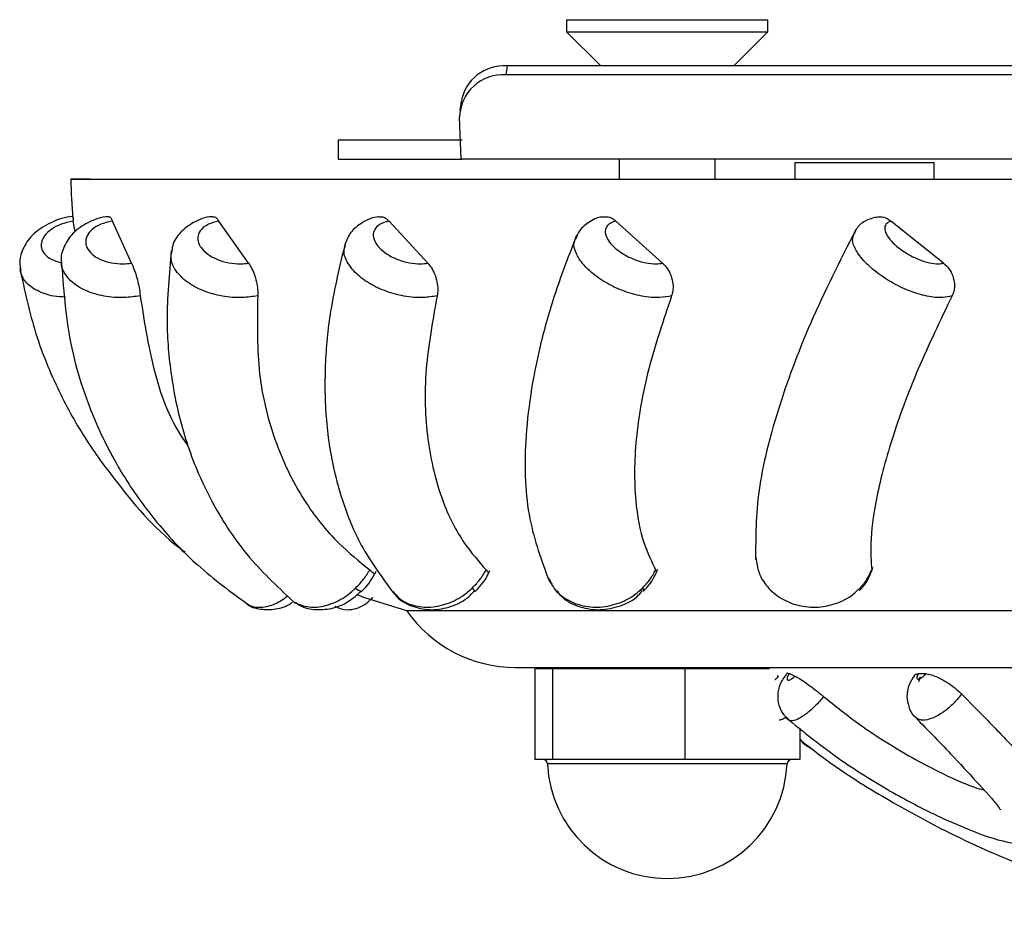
# Model space of a CAD drawing. Header units: millimetres. Extents: x 59 to 109, y 26 to 144.
# Tile 151 of 158: x 70.93 to 72.98, y 142.2 to 144.1. Entities that reach past the tile are written whole.
import ezdxf

# ---------------------------------------------------------------- set-up
doc = ezdxf.new("R2010")
doc.units = ezdxf.units.MM

msp = doc.modelspace()

# ---------------------------------------------------------------- linework, layer by layer
at = {"color": 7, "linetype": 'Continuous', "lineweight": 25}
for p, q in [((72.06558, 144.0958), (72.06558, 144.0708)), ((72.06558, 144.0958), (72.09253, 144.0958)), ((72.09253, 144.0958), (72.48558, 144.0958)), ((72.48558, 144.0708), (72.48558, 144.0958)), ((72.06558, 144.0708), (72.13671, 143.99967)), ((72.06558, 144.0708), (72.09253, 144.0708)), ((72.09253, 144.0708), (72.48558, 144.0708)), ((72.41445, 143.99967), (72.48558, 144.0708)), ((71.94143, 143.99967), (71.93886, 143.98067)), ((77.55647, 143.99967), (71.94143, 143.99967)), ((77.55391, 143.98067), (71.93886, 143.98067)), ((71.84578, 143.92504), (71.84322, 143.90604)), ((71.84605, 143.80467), (71.84259, 143.89267)), ((71.58955, 143.84467), (71.58955, 143.80467)), ((71.84779, 143.84467), (71.58955, 143.84467)), ((71.58955, 143.80467), (71.84779, 143.80467)), ((77.66056, 143.80467), (71.84605, 143.80467)), ((72.17558, 143.80467), (72.17558, 143.76344)), ((72.37558, 143.76344), (72.37558, 143.80467)), ((72.54175, 143.79769), (72.54175, 143.76344)), ((72.54175, 143.79769), (72.68675, 143.79769)), ((72.68675, 143.79769), (72.83175, 143.79769)), ((72.83175, 143.76344), (72.83175, 143.79769)), ((71.07207, 143.76344), (71.03208, 143.76318)), ((71.03208, 143.76318), (74.78208, 143.76318)), ((71.07207, 143.76344), (74.78208, 143.76344)), ((71.04124, 143.65349), (71.03709, 143.67542)), ((71.15835, 143.58802), (71.11858, 143.67542)), ((71.40234, 143.58802), (71.34085, 143.67542)), ((71.77622, 143.58802), (71.69537, 143.67542)), ((72.2656, 143.58802), (72.16851, 143.67542)), ((72.85169, 143.58802), (72.74208, 143.67542)), ((71.73208, 142.86318), (74.78208, 142.86318)), ((71.95927, 142.74473), (77.60488, 142.74473)), ((71.99938, 142.74191), (71.99938, 142.55291)), ((72.03606, 142.74191), (71.99938, 142.74191)), ((72.03606, 142.74191), (72.03606, 142.55291)), ((72.31226, 142.74191), (72.03606, 142.74191)), ((72.31226, 142.74191), (72.31226, 142.55291)), ((72.48881, 142.74191), (72.31226, 142.74191)), ((72.53022, 142.73185), (72.54139, 142.72677)), ((72.81415, 142.73135), (72.79904, 142.73128)), ((72.50475, 142.72764), (72.50739, 142.72581)), ((72.79981, 142.71554), (72.80393, 142.72555)), ((72.55178, 142.61796), (72.55178, 142.55291)), ((72.55976, 142.58631), (72.58126, 142.5719)), ((72.03606, 142.55291), (71.99938, 142.55291)), ((72.31226, 142.55291), (72.03606, 142.55291)), ((72.55178, 142.55291), (72.31226, 142.55291))]:
    msp.add_line(p, q, dxfattribs=at)
at = {"color": 1, "linetype": 'Continuous', "lineweight": 25}
msp.add_line((72.52534, 142.54335), (72.02582, 142.54335), dxfattribs=at)
at = {"color": 7, "linetype": 'Continuous', "lineweight": 25, "flags": 128}
for points in [[(71.62856, 142.89673), (71.6446, 142.89064), (71.73208, 142.86318)], [(72.6775, 142.91032), (72.67735, 142.9068), (72.67635, 142.90503)]]:
    msp.add_lwpolyline(points, dxfattribs=at)
at = {"color": 1, "linetype": 'Continuous', "lineweight": 25, "flags": 128}
msp.add_lwpolyline([(72.22406, 142.91032), (72.2257, 142.9068), (72.22598, 142.90453), (72.22558, 142.90387)], dxfattribs=at)
at = {"color": 7, "linetype": 'Continuous', "lineweight": 25}
for centre, radius, start, end in [((71.93278, 143.89066), 0.09021, 86.13214, 178.72466), ((71.93585, 143.90821), 0.09162, 86.51025, 169.41704), ((71.96849, 143.76928), 0.93644, 180.3733, 185.431), ((71.63933, 142.92158), 0.01764, 219.64533, 267.77916), ((71.95927, 143.02185), 0.27712, 214.92886, 270), ((72.01583, 142.54291), 0.01, 2.53602, 90), ((72.53533, 142.54291), 0.01, 90, 177.46398), ((72.27558, 142.55441), 0.25, 182.53602, 357.46398)]:
    msp.add_arc(centre, radius, start, end, dxfattribs=at)
at = {"color": 1, "linetype": 'Continuous', "lineweight": 25}
msp.add_arc((71.7524, 142.79436), 0.16439, 41.64075, 44.86172, dxfattribs=at)
at = {"color": 7, "linetype": 'Continuous', "lineweight": 25}
for points, knots in [([(71.03595, 143.68498), (71.0357, 143.68497), (71.02053, 143.68477), (70.99037, 143.67361), (70.95478, 143.65245), (70.93253, 143.62288), (70.92326, 143.59452), (70.92671, 143.57784), (70.92799, 143.57164)], [0, 0, 0, 0, 0.004066, 0.2436604, 0.4953066, 0.7022626, 0.8893764, 1, 1, 1, 1]), ([(71.11144, 143.68491), (71.11106, 143.6849), (71.0953, 143.68467), (71.06801, 143.67377), (71.03568, 143.65282), (71.01734, 143.62424), (71.00988, 143.60147), (71.01237, 143.59079), (71.01251, 143.59019)], [0, 0, 0, 0, 0.00718727, 0.29203282, 0.54519177, 0.77554077, 0.98733772, 1, 1, 1, 1]), ([(71.03595, 143.68457), (71.03594, 143.68472), (71.03589, 143.68553), (71.03629, 143.68217), (71.03686, 143.67733), (71.03709, 143.67542)], [0, 0, 0, 0, 0.11973537, 0.65252728, 1, 1, 1, 1]), ([(71.11858, 143.67542), (71.11815, 143.67535), (71.10961, 143.67406), (71.09371, 143.66966), (71.07555, 143.65898), (71.06442, 143.64521), (71.06195, 143.63181), (71.06556, 143.61862), (71.07507, 143.60626), (71.09303, 143.59501), (71.116, 143.58795), (71.13888, 143.5858), (71.15274, 143.58738), (71.15835, 143.58802)], [0, 0, 0, 0, 0.0056923, 0.1126548, 0.2196128, 0.3265234, 0.4333623, 0.5001861, 0.6069341, 0.7136804, 0.8204542, 0.9272933, 1, 1, 1, 1]), ([(71.11145, 143.68445), (71.11177, 143.68467), (71.11313, 143.68558), (71.11567, 143.68219), (71.11775, 143.67734), (71.11858, 143.67542)], [0, 0, 0, 0, 0.155279, 0.6665571, 1, 1, 1, 1]), ([(71.32744, 143.6848), (71.32695, 143.68479), (71.31244, 143.68456), (71.28803, 143.6743), (71.25989, 143.65407), (71.2438, 143.63008), (71.24257, 143.61411), (71.24216, 143.60866)], [0, 0, 0, 0, 0.0110501, 0.3263701, 0.6105951, 0.8669043, 1, 1, 1, 1]), ([(71.34085, 143.67542), (71.34045, 143.67535), (71.33245, 143.67406), (71.31808, 143.66966), (71.30314, 143.65898), (71.29585, 143.64521), (71.29692, 143.63181), (71.30387, 143.61862), (71.31636, 143.60626), (71.3368, 143.59501), (71.36104, 143.58795), (71.38392, 143.5858), (71.39704, 143.58738), (71.40234, 143.58802)], [0, 0, 0, 0, 0.005692, 0.1126536, 0.2196122, 0.326525, 0.4333635, 0.5001873, 0.6069325, 0.7136812, 0.8204536, 0.927294, 1, 1, 1, 1]), ([(71.32746, 143.68432), (71.32827, 143.68461), (71.33117, 143.68563), (71.33594, 143.68221), (71.33946, 143.67734), (71.34085, 143.67542)], [0, 0, 0, 0, 0.19130895, 0.68079296, 1, 1, 1, 1]), ([(71.67551, 143.68462), (71.67494, 143.68461), (71.66159, 143.68435), (71.64036, 143.67419), (71.61447, 143.65451), (71.60698, 143.6357), (71.60346, 143.62688)], [0, 0, 0, 0, 0.0167387, 0.3881576, 0.7128595, 1, 1, 1, 1]), ([(71.69537, 143.67542), (71.69501, 143.67535), (71.68786, 143.67406), (71.67558, 143.66966), (71.66442, 143.65898), (71.66126, 143.64521), (71.66583, 143.63181), (71.67585, 143.61862), (71.69083, 143.60626), (71.71296, 143.59501), (71.73755, 143.58795), (71.75955, 143.5858), (71.77141, 143.58738), (71.77622, 143.58802)], [0, 0, 0, 0, 0.0056918, 0.1126532, 0.2196123, 0.3265244, 0.4333642, 0.5001865, 0.6069331, 0.7136796, 0.8204534, 0.9272944, 1, 1, 1, 1]), ([(71.67554, 143.68416), (71.67705, 143.68454), (71.68161, 143.6857), (71.68865, 143.68223), (71.69347, 143.67735), (71.69537, 143.67542)], [0, 0, 0, 0, 0.2307219, 0.6963501, 1, 1, 1, 1]), ([(72.14202, 143.6842), (72.14123, 143.68418), (72.12959, 143.68391), (72.11131, 143.67361), (72.09145, 143.65737), (72.08683, 143.64387), (72.08532, 143.63947)], [0, 0, 0, 0, 0.0305652, 0.449559, 0.8202311, 1, 1, 1, 1]), ([(72.14204, 143.68395), (72.1445, 143.68447), (72.15086, 143.6858), (72.16024, 143.68226), (72.16617, 143.67735), (72.16851, 143.67542)], [0, 0, 0, 0, 0.2770998, 0.7146607, 1, 1, 1, 1]), ([(72.16851, 143.67542), (72.1682, 143.67535), (72.16219, 143.67406), (72.15245, 143.66966), (72.14551, 143.65898), (72.14659, 143.64521), (72.15449, 143.63181), (72.16719, 143.61862), (72.18409, 143.60626), (72.20708, 143.59501), (72.23105, 143.58795), (72.25134, 143.5858), (72.26149, 143.58738), (72.2656, 143.58802)], [0, 0, 0, 0, 0.0056907, 0.1126522, 0.2196123, 0.3265241, 0.4333624, 0.5001872, 0.6069341, 0.7136804, 0.8204545, 0.9272953, 1, 1, 1, 1]), ([(72.7084, 143.68328), (72.70157, 143.6812), (72.68694, 143.67674), (72.67118, 143.66381), (72.66679, 143.65299), (72.66563, 143.65012)], [0, 0, 0, 0, 0.3913672, 0.8386142, 1, 1, 1, 1]), ([(72.70831, 143.68363), (72.7122, 143.68436), (72.72067, 143.68596), (72.73258, 143.68228), (72.73939, 143.67736), (72.74208, 143.67542)], [0, 0, 0, 0, 0.3387307, 0.7389811, 1, 1, 1, 1]), ([(72.74208, 143.67542), (72.74185, 143.67535), (72.73719, 143.67406), (72.73038, 143.66966), (72.72793, 143.65898), (72.73321, 143.64521), (72.74413, 143.63181), (72.75902, 143.61862), (72.7772, 143.60626), (72.80014, 143.59501), (72.8226, 143.58795), (72.84038, 143.5858), (72.84843, 143.58738), (72.85169, 143.58802)], [0, 0, 0, 0, 0.0056932, 0.1126561, 0.219613, 0.3265246, 0.4333635, 0.5001878, 0.6069342, 0.7136805, 0.8204536, 0.9272932, 1, 1, 1, 1]), ([(72.66846, 143.65793), (72.63545, 143.59228), (72.56919, 143.46052), (72.50231, 143.27784), (72.45981, 143.10893), (72.45979, 143.01643), (72.45978, 142.96985)], [0, 0, 0, 0, 0.2475601, 0.4968198, 0.7465883, 1, 1, 1, 1]), ([(71.6045, 143.63178), (71.59286, 143.5836), (71.57171, 143.49607), (71.56134, 143.38267), (71.56143, 143.2976), (71.56719, 143.23043), (71.57784, 143.16413), (71.59879, 143.08543), (71.63761, 142.99037), (71.68147, 142.93131), (71.70571, 142.89866)], [0, 0, 0, 0, 0.1702532, 0.3093001, 0.418006, 0.4954774, 0.5746369, 0.6843607, 0.8255426, 1, 1, 1, 1]), ([(72.08657, 143.64617), (72.07102, 143.60602), (72.04062, 143.52748), (71.99958, 143.38136), (71.975, 143.2197), (71.98122, 143.05474), (72.01357, 142.96761), (72.02897, 142.92612)], [0, 0, 0, 0, 0.145188, 0.2839928, 0.5462029, 0.7839436, 1, 1, 1, 1]), ([(71.24138, 143.61466), (71.23693, 143.56551), (71.22884, 143.47619), (71.23868, 143.36071), (71.25541, 143.27429), (71.27531, 143.20647), (71.30044, 143.14057), (71.33932, 143.06342), (71.40109, 142.97127), (71.46113, 142.9149), (71.49429, 142.88377)], [0, 0, 0, 0, 0.1706964, 0.310154, 0.4193143, 0.4973261, 0.5761876, 0.6856733, 0.8264257, 1, 1, 1, 1]), ([(71.01201, 143.59598), (71.01627, 143.53769), (71.02546, 143.41197), (71.07765, 143.26027), (71.1438, 143.13692), (71.21166, 143.04342), (71.29628, 142.9533), (71.36596, 142.9021), (71.40188, 142.87571)], [0, 0, 0, 0, 0.2020474, 0.4357875, 0.5652502, 0.701727, 0.846274, 1, 1, 1, 1]), ([(70.92547, 143.57763), (70.93527, 143.53158), (70.95405, 143.4433), (71.00383, 143.32315), (71.06165, 143.21881), (71.14589, 143.10557), (71.21311, 143.02594), (71.26962, 142.98629), (71.2705, 142.98567)], [0, 0, 0, 0, 0.2035226, 0.3901242, 0.561772, 0.7175595, 0.9956008, 1, 1, 1, 1]), ([(71.15835, 143.58802), (71.16008, 143.58435), (71.16354, 143.577), (71.16853, 143.5616), (71.17273, 143.54514), (71.17551, 143.53065), (71.17633, 143.52299), (71.17665, 143.51993)], [0, 0, 0, 0, 0.2141798, 0.4283565, 0.6425853, 0.8570614, 1, 1, 1, 1]), ([(71.40234, 143.58802), (71.40481, 143.58435), (71.40973, 143.577), (71.4158, 143.5616), (71.42007, 143.54514), (71.42197, 143.53065), (71.42173, 143.52299), (71.42164, 143.51993)], [0, 0, 0, 0, 0.21417977, 0.42835474, 0.64258423, 0.85706049, 1, 1, 1, 1]), ([(71.77622, 143.58802), (71.77932, 143.58435), (71.78551, 143.577), (71.79244, 143.5616), (71.7966, 143.54514), (71.79756, 143.53065), (71.79627, 143.52299), (71.79576, 143.51993)], [0, 0, 0, 0, 0.21417483, 0.42835378, 0.64258279, 0.85705839, 1, 1, 1, 1]), ([(72.2656, 143.58802), (72.26922, 143.58435), (72.27645, 143.577), (72.28396, 143.5616), (72.28786, 143.54514), (72.28784, 143.53065), (72.28556, 143.52299), (72.28465, 143.51993)], [0, 0, 0, 0, 0.21417654, 0.42835434, 0.64258329, 0.85705867, 1, 1, 1, 1]), ([(72.85169, 143.58802), (72.85569, 143.58435), (72.86368, 143.577), (72.87149, 143.5616), (72.87497, 143.54514), (72.87398, 143.53065), (72.87078, 143.52299), (72.86951, 143.51993)], [0, 0, 0, 0, 0.21417733, 0.42835443, 0.64258405, 0.85706069, 1, 1, 1, 1]), ([(71.17665, 143.51993), (71.1846, 143.46862), (71.20085, 143.36364), (71.23853, 143.25893), (71.27272, 143.2115), (71.27604, 143.20689)], [0, 0, 0, 0, 0.4632281, 0.9478353, 1, 1, 1, 1]), ([(71.42164, 143.51993), (71.42065, 143.46829), (71.41862, 143.36263), (71.45265, 143.21849), (71.51109, 143.0973), (71.58118, 143.0081), (71.63326, 142.96593), (71.65531, 142.94809)], [0, 0, 0, 0, 0.2194552, 0.4490397, 0.6760107, 0.8628628, 1, 1, 1, 1]), ([(71.79576, 143.51993), (71.78639, 143.46829), (71.76721, 143.36263), (71.77205, 143.21849), (71.8012, 143.0973), (71.84543, 143.0081), (71.88225, 142.96593), (71.89784, 142.94809)], [0, 0, 0, 0, 0.2194553, 0.4490395, 0.6760104, 0.8628625, 1, 1, 1, 1]), ([(72.28465, 143.51993), (72.26725, 143.46829), (72.23167, 143.36263), (72.20712, 143.21849), (72.20586, 143.0973), (72.22253, 143.0081), (72.24268, 142.96593), (72.25122, 142.94809)], [0, 0, 0, 0, 0.2194551, 0.4490395, 0.6760101, 0.8628622, 1, 1, 1, 1]), ([(72.86951, 143.51993), (72.84476, 143.46829), (72.79413, 143.36263), (72.74114, 143.21849), (72.70953, 143.0973), (72.69799, 143.0081), (72.7007, 142.96593), (72.70185, 142.94809)], [0, 0, 0, 0, 0.2194554, 0.4490396, 0.6760103, 0.8628621, 1, 1, 1, 1]), ([(72.46032, 142.97401), (72.46173, 142.96316), (72.46479, 142.9397), (72.48605, 142.90828), (72.51424, 142.88657), (72.54792, 142.87305), (72.58512, 142.86831), (72.6271, 142.87605), (72.65827, 142.89218), (72.67279, 142.90588), (72.6775, 142.91032)], [0, 0, 0, 0, 0.12307564, 0.26617511, 0.40928342, 0.5010288, 0.64431093, 0.78767386, 0.93106568, 1, 1, 1, 1]), ([(71.62574, 142.91032), (71.63146, 142.91624), (71.64264, 142.92782), (71.65115, 142.94143), (71.65531, 142.94809)], [0, 0, 0, 0, 0.5114509, 1, 1, 1, 1]), ([(71.63855, 142.90395), (71.63884, 142.9042), (71.6497, 142.91388), (71.65986, 142.92847), (71.66743, 142.94325), (71.66854, 142.94542)], [0, 0, 0, 0, 0.0225204, 0.8565659, 1, 1, 1, 1]), ([(71.65531, 142.94809), (71.65793, 142.94603), (71.66316, 142.94192), (71.66573, 142.93883), (71.66457, 142.93848), (71.66439, 142.93842)], [0, 0, 0, 0, 0.4576696, 0.9153343, 1, 1, 1, 1]), ([(71.86893, 142.91032), (71.87468, 142.91624), (71.88592, 142.92782), (71.89393, 142.94143), (71.89784, 142.94809)], [0, 0, 0, 0, 0.5114465, 1, 1, 1, 1]), ([(71.87518, 142.90361), (71.87549, 142.90388), (71.88654, 142.91346), (71.89709, 142.92871), (71.90446, 142.94433), (71.90584, 142.94726)], [0, 0, 0, 0, 0.0229895, 0.8162779, 1, 1, 1, 1]), ([(71.89784, 142.94809), (71.89976, 142.94592), (71.90298, 142.94228), (71.90198, 142.94051), (71.90157, 142.9398)], [0, 0, 0, 0, 0.5972599, 1, 1, 1, 1]), ([(72.22406, 142.91032), (72.22963, 142.91624), (72.24051, 142.92782), (72.2477, 142.94143), (72.25122, 142.94809)], [0, 0, 0, 0, 0.5114474, 1, 1, 1, 1]), ([(72.22558, 142.90399), (72.2259, 142.90426), (72.23675, 142.91377), (72.24729, 142.92972), (72.2541, 142.94616), (72.25565, 142.9499)], [0, 0, 0, 0, 0.0224966, 0.7777497, 1, 1, 1, 1]), ([(72.25122, 142.94809), (72.25238, 142.94581), (72.25371, 142.94323), (72.2521, 142.94191), (72.25191, 142.94176)], [0, 0, 0, 0, 0.882538, 1, 1, 1, 1]), ([(72.67626, 142.90507), (72.67657, 142.90536), (72.68695, 142.91492), (72.69703, 142.93164), (72.7029, 142.94886), (72.70442, 142.95335)], [0, 0, 0, 0, 0.0226123, 0.7454524, 1, 1, 1, 1]), ([(72.6775, 142.91032), (72.68266, 142.91624), (72.69276, 142.92782), (72.69887, 142.94143), (72.70185, 142.94809)], [0, 0, 0, 0, 0.5114476, 1, 1, 1, 1]), ([(72.02723, 142.93226), (72.02761, 142.93037), (72.02868, 142.92503), (72.03255, 142.92109), (72.03506, 142.91854)], [0, 0, 0, 0, 0.3526685, 1, 1, 1, 1]), ([(72.02874, 142.93047), (72.03198, 142.92326), (72.04027, 142.9048), (72.06363, 142.88668), (72.09475, 142.87301), (72.13052, 142.86832), (72.17194, 142.87605), (72.2037, 142.89218), (72.21907, 142.90588), (72.22406, 142.91032)], [0, 0, 0, 0, 0.111123, 0.2844699, 0.3956003, 0.5691574, 0.7428114, 0.9165, 1, 1, 1, 1]), ([(71.50038, 142.88083), (71.50189, 142.87947), (71.51232, 142.87012), (71.5393, 142.86427), (71.5758, 142.86605), (71.61084, 142.87969), (71.62941, 142.89672), (71.63806, 142.90464)], [0, 0, 0, 0, 0.0413813, 0.2846666, 0.5265946, 0.7797771, 1, 1, 1, 1]), ([(71.70397, 142.90296), (71.70544, 142.90049), (71.71377, 142.88655), (71.741, 142.87182), (71.77979, 142.86274), (71.82059, 142.86895), (71.85392, 142.88352), (71.86893, 142.89942), (71.87404, 142.90485)], [0, 0, 0, 0, 0.0456894, 0.2582615, 0.4641991, 0.6725993, 0.8883324, 1, 1, 1, 1]), ([(72.0459, 142.90446), (72.04847, 142.90082), (72.05893, 142.88602), (72.0888, 142.87102), (72.13018, 142.8626), (72.17318, 142.86986), (72.20665, 142.8849), (72.2203, 142.90061), (72.22427, 142.90518)], [0, 0, 0, 0, 0.0678325, 0.2755921, 0.4829077, 0.6943988, 0.9110749, 1, 1, 1, 1]), ([(71.39716, 142.87909), (71.39735, 142.8789), (71.4052, 142.87086), (71.42785, 142.86493), (71.45932, 142.86544), (71.48198, 142.87181), (71.49242, 142.87982), (71.4937, 142.8808)], [0, 0, 0, 0, 0.0078396, 0.3325241, 0.6321812, 0.9549599, 1, 1, 1, 1]), ([(71.58268, 142.87252), (71.58762, 142.87007), (71.59877, 142.86453), (71.61793, 142.86492), (71.63628, 142.87076), (71.65075, 142.87941), (71.65856, 142.88784), (71.66193, 142.89148)], [0, 0, 0, 0, 0.1742364, 0.3930908, 0.5946777, 0.8250989, 1, 1, 1, 1]), ([(72.52519, 142.73266), (72.51982, 142.72531), (72.50983, 142.71163), (72.50478, 142.68795), (72.50731, 142.66576), (72.51544, 142.64736), (72.52498, 142.63942), (72.52877, 142.63626)], [0, 0, 0, 0, 0.2499022, 0.4651162, 0.6596914, 0.8646456, 1, 1, 1, 1]), ([(72.53022, 142.73185), (72.5297, 142.73116), (72.52818, 142.72918), (72.52631, 142.72586), (72.52517, 142.72239), (72.52528, 142.7201), (72.52626, 142.71862), (72.52808, 142.71803), (72.5311, 142.7187), (72.53471, 142.72067), (72.53832, 142.72349), (72.54043, 142.72575), (72.54139, 142.72677)], [0, 0, 0, 0, 0.0581914, 0.1690366, 0.2797795, 0.3907275, 0.4598701, 0.5719557, 0.684033, 0.7962007, 0.9081841, 1, 1, 1, 1]), ([(72.52537, 142.73256), (72.52534, 142.73283), (72.52519, 142.73405), (72.52802, 142.73281), (72.53022, 142.73185)], [0, 0, 0, 0, 0.22195577, 1, 1, 1, 1]), ([(72.79063, 142.72798), (72.7921, 142.72933), (72.79407, 142.73114), (72.79804, 142.73125), (72.79904, 142.73128)], [0, 0, 0, 0, 0.7482389, 1, 1, 1, 1]), ([(72.79904, 142.73128), (72.79877, 142.73087), (72.79764, 142.7292), (72.79623, 142.72635), (72.79558, 142.72331), (72.79624, 142.72122), (72.79789, 142.72045), (72.80027, 142.72063), (72.80324, 142.72174), (72.80704, 142.72416), (72.81092, 142.72748), (72.81307, 142.73005), (72.81415, 142.73135)], [0, 0, 0, 0, 0.035543, 0.146055, 0.2571291, 0.3689328, 0.4813207, 0.5526946, 0.6644027, 0.7761348, 0.887358, 1, 1, 1, 1]), ([(72.81415, 142.73135), (72.818, 142.73096), (72.82569, 142.73019), (72.84169, 142.72373), (72.85874, 142.71418), (72.87564, 142.70228), (72.88465, 142.69387), (72.88912, 142.68969)], [0, 0, 0, 0, 0.2005502, 0.4011039, 0.6015304, 0.8019276, 1, 1, 1, 1]), ([(72.54139, 142.72677), (72.54437, 142.72525), (72.55033, 142.72221), (72.56421, 142.71295), (72.57985, 142.70149), (72.59271, 142.69138), (72.59956, 142.68568), (72.60143, 142.68413)], [0, 0, 0, 0, 0.228635, 0.4572782, 0.6857382, 0.9141583, 1, 1, 1, 1]), ([(72.79099, 142.72776), (72.7868, 142.72158), (72.77793, 142.7085), (72.774, 142.68529), (72.7782, 142.66293), (72.78532, 142.64733), (72.79268, 142.64184), (72.79406, 142.64082)], [0, 0, 0, 0, 0.23343366, 0.4945616, 0.71456445, 0.94657249, 1, 1, 1, 1]), ([(72.88912, 142.68969), (72.90605, 142.67252), (72.94652, 142.63146), (73.0014, 142.57384), (73.05334, 142.51864), (73.0957, 142.4688), (73.12211, 142.43673), (73.11336, 142.43039), (73.11215, 142.42951)], [0, 0, 0, 0, 0.1331381, 0.3185022, 0.5062545, 0.6939238, 0.9576828, 1, 1, 1, 1]), ([(72.60143, 142.68413), (72.6262, 142.66432), (72.6837, 142.61833), (72.76837, 142.56554), (72.84942, 142.52265), (72.90488, 142.49746), (72.92917, 142.49091), (72.93521, 142.48928)], [0, 0, 0, 0, 0.2308955, 0.5358661, 0.6866808, 0.922145, 1, 1, 1, 1]), ([(72.52167, 142.64108), (72.55988, 142.61029), (72.63051, 142.55338), (72.74115, 142.48511), (72.83078, 142.4381), (72.91282, 142.40247), (72.97869, 142.37847), (73.04579, 142.37292), (73.09348, 142.39077), (73.10817, 142.4168), (73.11609, 142.43084)], [0, 0, 0, 0, 0.1870627, 0.3457752, 0.4758605, 0.5778152, 0.7185603, 0.8300175, 0.908387, 1, 1, 1, 1]), ([(72.78781, 142.64596), (72.81527, 142.61785), (72.86558, 142.56635), (72.92691, 142.49926), (72.95977, 142.46383), (72.9708, 142.44643), (72.97086, 142.44846), (72.97086, 142.44875)], [0, 0, 0, 0, 0.3006008, 0.5508923, 0.8914235, 0.9843766, 1, 1, 1, 1]), ([(72.55178, 142.596), (72.55445, 142.59184), (72.55754, 142.58703), (72.56249, 142.58461), (72.56316, 142.58428)], [0, 0, 0, 0, 0.8648616, 1, 1, 1, 1]), ([(72.55178, 142.59442), (72.57033, 142.57989), (72.62673, 142.53574), (72.72858, 142.47193), (72.86737, 142.39557), (73.01727, 142.32911), (73.17706, 142.27422), (73.31026, 142.24053), (73.41337, 142.22164), (73.50222, 142.20925), (73.5945, 142.20029), (73.68656, 142.19742), (73.72963, 142.20135), (73.77909, 142.23169), (73.78812, 142.26869), (73.79281, 142.28789)], [0, 0, 0, 0, 0.0423211, 0.1286035, 0.208733, 0.3157539, 0.4074587, 0.504569, 0.5741164, 0.6215692, 0.6979077, 0.7854103, 0.8852223, 0.9404171, 1, 1, 1, 1])]:
    msp.add_open_spline(points, degree=3, knots=knots, dxfattribs=at)
at = {"color": 1, "linetype": 'Continuous', "lineweight": 25}
for points, knots in [([(71.03709, 143.67542), (71.03665, 143.67535), (71.02789, 143.67406), (71.01107, 143.66966), (70.9904, 143.65898), (70.97585, 143.64521), (70.96994, 143.63181), (70.97007, 143.61861), (70.97631, 143.60633), (70.99035, 143.59512), (71.00405, 143.59123), (71.01057, 143.58938)], [0, 0, 0, 0, 0.00702447, 0.13899393, 0.27095964, 0.40286933, 0.53468727, 0.61713441, 0.74883931, 0.88054213, 1, 1, 1, 1]), ([(72.28465, 143.51993), (72.27659, 143.51828), (72.25866, 143.51461), (72.22292, 143.518), (72.18283, 143.5294), (72.14442, 143.54795), (72.11628, 143.56847), (72.095, 143.59058), (72.08268, 143.61275), (72.07911, 143.63119), (72.08435, 143.6384), (72.08536, 143.6398)], [0, 0, 0, 0, 0.1062123, 0.2363897, 0.3665051, 0.4966046, 0.6267143, 0.7081623, 0.838376, 0.96866, 1, 1, 1, 1]), ([(72.86951, 143.51993), (72.86317, 143.51828), (72.84907, 143.51461), (72.81765, 143.518), (72.78006, 143.5294), (72.7417, 143.54794), (72.7114, 143.56848), (72.68657, 143.59055), (72.66869, 143.61295), (72.65947, 143.63593), (72.66381, 143.64659), (72.66587, 143.65165)], [0, 0, 0, 0, 0.09778404, 0.21762946, 0.33741849, 0.4571932, 0.57697756, 0.6519625, 0.77184064, 0.89178638, 1, 1, 1, 1]), ([(71.79576, 143.51993), (71.7863, 143.51828), (71.76523, 143.51461), (71.72654, 143.518), (71.68548, 143.52941), (71.64856, 143.54794), (71.62346, 143.56851), (71.6071, 143.59047), (71.59931, 143.60974), (71.60323, 143.62149), (71.60465, 143.62578)], [0, 0, 0, 0, 0.1162977, 0.2588347, 0.4013049, 0.5437571, 0.6862211, 0.7754033, 0.9179785, 1, 1, 1, 1]), ([(71.17665, 143.51993), (71.1655, 143.51828), (71.14069, 143.51461), (71.10058, 143.518), (71.0624, 143.5294), (71.03215, 143.54795), (71.01738, 143.56846), (71.01129, 143.58328), (71.01269, 143.58964), (71.01293, 143.59074)], [0, 0, 0, 0, 0.14644287, 0.32592893, 0.50532803, 0.6847056, 0.86409953, 0.9764004, 1, 1, 1, 1]), ([(71.42164, 143.51993), (71.41113, 143.51828), (71.38774, 143.51461), (71.34757, 143.518), (71.30715, 143.5294), (71.27298, 143.54795), (71.25241, 143.56846), (71.24078, 143.58945), (71.24125, 143.60196), (71.24152, 143.60921)], [0, 0, 0, 0, 0.1294168, 0.2880347, 0.4465755, 0.6051003, 0.763635, 0.8628781, 1, 1, 1, 1]), ([(71.02085, 143.51737), (71.01244, 143.51773), (70.99038, 143.51867), (70.96073, 143.52968), (70.93524, 143.54777), (70.92942, 143.56373), (70.92652, 143.57169)], [0, 0, 0, 0, 0.17064183, 0.44738099, 0.72409006, 1, 1, 1, 1]), ([(71.39785, 142.87925), (71.39937, 142.87801), (71.4075, 142.87142), (71.42799, 142.86888), (71.45682, 142.87483), (71.47573, 142.88803), (71.48427, 142.894)], [0, 0, 0, 0, 0.0753565, 0.4026537, 0.7301384, 1, 1, 1, 1]), ([(71.49095, 142.8872), (71.49138, 142.88663), (71.4958, 142.88081), (71.51254, 142.87374), (71.5403, 142.86809), (71.57627, 142.87611), (71.60549, 142.89218), (71.62078, 142.90587), (71.62574, 142.91032)], [0, 0, 0, 0, 0.0165863, 0.1693221, 0.4078574, 0.6465247, 0.8852389, 1, 1, 1, 1]), ([(71.70399, 142.90292), (71.70939, 142.89663), (71.71957, 142.88474), (71.74519, 142.87322), (71.77771, 142.86826), (71.81713, 142.87606), (71.84823, 142.89218), (71.86385, 142.90588), (71.86893, 142.91032)], [0, 0, 0, 0, 0.148653, 0.2808776, 0.4873786, 0.6939933, 0.9006504, 1, 1, 1, 1]), ([(72.49975, 142.71954), (72.50016, 142.71973), (72.5017, 142.72047), (72.50444, 142.7227), (72.50649, 142.72486), (72.50739, 142.72581)], [0, 0, 0, 0, 0.1683829, 0.6368525, 1, 1, 1, 1]), ([(72.88912, 142.68969), (72.88809, 142.68822), (72.88244, 142.68028), (72.86984, 142.66613), (72.85041, 142.6501), (72.83045, 142.63884), (72.8146, 142.63446), (72.80146, 142.63457), (72.79635, 142.6384), (72.79328, 142.64071)], [0, 0, 0, 0, 0.0385532, 0.2094523, 0.3811214, 0.5533183, 0.7251822, 0.8348638, 1, 1, 1, 1]), ([(72.60143, 142.68413), (72.60125, 142.6839), (72.59589, 142.67711), (72.58428, 142.66403), (72.56636, 142.64799), (72.54971, 142.63714), (72.53574, 142.63214), (72.53053, 142.63455), (72.52792, 142.63576)], [0, 0, 0, 0, 0.0069661, 0.2051674, 0.4038931, 0.6027306, 0.801324, 1, 1, 1, 1]), ([(72.52363, 142.64111), (72.52112, 142.63945), (72.51527, 142.63558), (72.51107, 142.6351), (72.50866, 142.63483)], [0, 0, 0, 0, 0.4279264, 1, 1, 1, 1])]:
    msp.add_open_spline(points, degree=3, knots=knots, dxfattribs=at)

doc.saveas('drawing.dxf')
